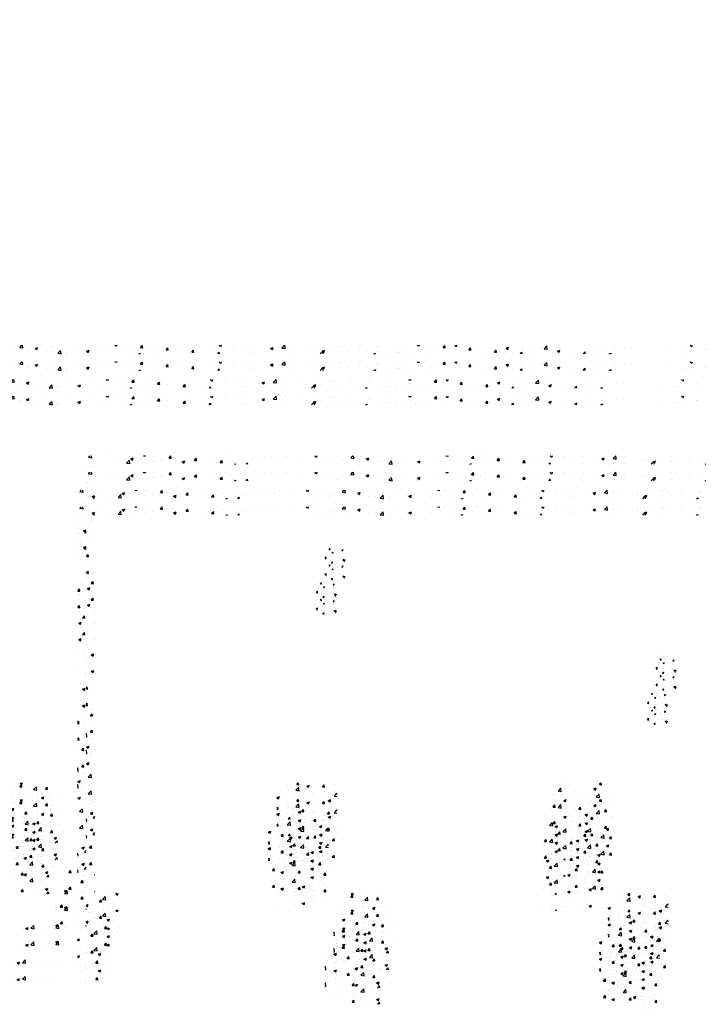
# Model space of a CAD drawing. Extents: x -210 to 4628, y -2287 to 14168.
# Tile 14 of 33: x 1304 to 1779, y 4033 to 4722. Entities that reach past the tile are written whole.
import ezdxf

# ---------------------------------------------------------------- set-up
doc = ezdxf.new("R2010")
doc.units = 0
doc.layers.get('0').update_dxf_attribs({"linetype": 'CONTINUOUS'})
for name, color, linetype in [('E1', 4, 'CONTINUOUS'), ('FIXT', 6, 'CONTINUOUS'), ('STRUCT', 2, 'CONTINUOUS')]:
    doc.layers.add(name, color=color, linetype=linetype)

# ---------------------------------------------------------------- blocks, each defined once
blk = doc.blocks.new('*X')
at = {"color": 0}
for p, q in [((781.9, 1847.1), (783.8, 1849.2)), ((781.9, 1847.1), (786.3, 1846.4)), ((786.3, 1846.4), (786, 1849.2)), ((790.6, 1849), (790.6, 1849)), ((807.1, 1848.9), (807.1, 1848.9)), ((841, 1844.6), (844.5, 1846)), ((843.5, 1842.9), (844.5, 1846)), ((858.6, 1849), (858.7, 1849.2)), ((858.6, 1849), (861.6, 1848.8)), ((861.6, 1848.8), (861.5, 1849.2)), ((874.6, 1848.7), (874.6, 1848.7)), ((894.5, 1845.9), (896.9, 1848.8)), ((894.5, 1845.9), (897.4, 1845.6)), ((897.4, 1845.6), (896.9, 1848.8)), ((903.5, 1845.9), (903.5, 1845.9)), ((909.1, 1846.2), (909.1, 1846.2)), ((930.3, 1842.7), (932.7, 1845.6)), ((933.3, 1842.5), (932.7, 1845.6)), ((974.1, 1849), (974.1, 1849)), ((981.2, 1846.2), (981.2, 1846.2)), ((1000.8, 1847.9), (1000.8, 1847.9)), ((1027.5, 1846.8), (1027.5, 1846.8)), ((1036.6, 1847), (1036.6, 1847)), ((1048, 1846.9), (1048, 1846.9)), ((1054.2, 1845.6), (1054.2, 1845.6)), ((1060.5, 1848.6), (1060.5, 1848.6)), ((1098.6, 1848.7), (1099.8, 1849.2)), ((1098.6, 1848.7), (1101.1, 1847.1)), ((1101.1, 1847.1), (1101.8, 1849.2)), ((1148.8, 1846.2), (1151.7, 1849.2)), ((1148.8, 1846.2), (1153.2, 1845.5)), ((1153.2, 1845.5), (1152.8, 1849.2)), ((1154.1, 1846.4), (1154.1, 1846.4)), ((1163.8, 1847.5), (1163.8, 1847.5)), ((1170.5, 1844.7), (1174, 1846.1)), ((1172.9, 1843), (1174, 1846.1)), ((1173.4, 1845.4), (1173.4, 1845.4)), ((1192.3, 1847.9), (1192.3, 1847.9)), ((1224.4, 1845.4), (1224.4, 1845.4)), ((1282, 1849), (1282.2, 1849.2)), ((1282, 1849), (1285, 1848.7)), ((1285, 1848.7), (1284.9, 1849.2)), ((1291.8, 1848.6), (1291.8, 1848.6)), ((1317.9, 1845.8), (1320.3, 1848.7)), ((1317.9, 1845.8), (1320.9, 1845.6)), ((1320.9, 1845.6), (1320.3, 1848.7)), ((1336.8, 1849), (1336.8, 1849)), ((1353.7, 1842.7), (1356.1, 1845.6)), ((1356.7, 1842.4), (1356.1, 1845.6)), ((1360.1, 1847.9), (1360.1, 1847.9)), ((1393.3, 1845.7), (1393.3, 1845.7)), ((1428, 1848.8), (1428.9, 1849.2)), ((1428, 1848.8), (1430.5, 1847.2)), ((1430.5, 1847.2), (1431.2, 1849.2)), ((1448.4, 1848.5), (1448.4, 1848.5)), ((1449.7, 1845.8), (1449.7, 1845.8)), ((1462.2, 1847.5), (1462.2, 1847.5)), ((1475.1, 1847.4), (1475.1, 1847.4)), ((1499.9, 1844.8), (1503.4, 1846.2)), ((1501.8, 1846.3), (1501.8, 1846.3)), ((1502.4, 1843.2), (1503.4, 1846.2)), ((1515.7, 1845.2), (1519.5, 1849.2)), ((1520.1, 1844.5), (1519.6, 1849.2)), ((1521.2, 1846.8), (1521.2, 1846.8)), ((1533, 1848.1), (1533, 1848.1)), ((1594.1, 1846.9), (1594.1, 1846.9)), ((1598, 1848.5), (1598, 1848.5)), ((1603.3, 1847.2), (1603.3, 1847.2)), ((1624.7, 1847.4), (1624.7, 1847.4)), ((1648.7, 1847.5), (1648.7, 1847.5)), ((1651.4, 1846.2), (1651.4, 1846.2)), ((1705.4, 1848.9), (1705.6, 1849.2)), ((1705.4, 1848.9), (1708.4, 1848.7)), ((1708.4, 1848.7), (1708.3, 1849.2)), ((1738.6, 1847.9), (1738.6, 1847.9)), ((1741.3, 1845.8), (1743.7, 1848.7)), ((1741.3, 1845.8), (1744.3, 1845.5)), ((1744.3, 1845.5), (1743.7, 1848.7)), ((1757.5, 1849), (1758.1, 1849.2)), ((1757.5, 1849), (1760, 1847.3)), ((1760, 1847.3), (1760.6, 1849.2)), ((1776, 1848.1), (1776, 1848.1)), ((1777.2, 1842.7), (1779.6, 1845.5)), ((1780.1, 1842.4), (1779.6, 1845.5)), ((1829.3, 1844.9), (1832.8, 1846.3)), ((1831.8, 1843.3), (1832.8, 1846.3)), ((1864, 1846.4), (1864, 1846.4)), ((1878.2, 1845.7), (1878.2, 1845.7)), ((1882.6, 1844.3), (1886.5, 1848.3)), ((1882.9, 1848.9), (1882.9, 1848.9)), ((1887, 1843.6), (1886.5, 1848.3)), ((1903.9, 1849.2), (1903.9, 1849.2)), ((1982.2, 1848.9), (1982.2, 1848.9)), ((1995.8, 1845.8), (1995.8, 1845.8)), ((2005.4, 1846.2), (2005.4, 1846.2)), ((2086.9, 1849.1), (2087.2, 1849.2)), ((2086.9, 1849.1), (2089.4, 1847.4)), ((2088.8, 1846.4), (2088.8, 1846.4)), ((2089.4, 1847.4), (2090, 1849.2)), ((781.2, 1845.1), (781.2, 1845.1)), ((787.1, 1833.7), (787.1, 1833.7)), ((816.3, 1838.7), (816.3, 1838.7)), ((835.2, 1838.8), (839.1, 1842.9)), ((835.2, 1838.8), (839.7, 1838.2)), ((839.7, 1838.2), (839.1, 1842.9)), ((840.5, 1837.6), (840.5, 1837.6)), ((841, 1844.6), (843.5, 1842.9)), ((845.4, 1843.7), (845.4, 1843.7)), ((857.5, 1839), (857.5, 1839)), ((872, 1841.7), (872, 1841.7)), ((883.4, 1842.7), (883.4, 1842.7)), ((884.5, 1843.4), (884.5, 1843.4)), ((912.9, 1840.6), (916.4, 1842)), ((912.9, 1840.6), (915.4, 1838.9)), ((915.4, 1838.9), (916.4, 1842)), ((930.3, 1842.7), (933.3, 1842.5)), ((952, 1841.2), (952, 1841.2)), ((966.2, 1839.6), (968.6, 1842.5)), ((966.2, 1839.6), (969.2, 1839.3)), ((969.2, 1839.3), (968.6, 1842.5)), ((984.9, 1838.6), (984.9, 1838.6)), ((985.4, 1840), (985.4, 1840)), ((986.2, 1837.2), (988.2, 1838)), ((988, 1837.2), (988.2, 1838)), ((997.5, 1840.3), (997.5, 1840.3)), ((1002.6, 1837.2), (1004.5, 1839.3)), ((1004.9, 1837.2), (1004.5, 1839.3)), ((1010.6, 1843.2), (1010.6, 1843.2)), ((1016.4, 1842.8), (1016.4, 1842.8)), ((1080.9, 1844.5), (1080.9, 1844.5)), ((1107.6, 1843.4), (1107.6, 1843.4)), ((1112.9, 1840.8), (1112.9, 1840.8)), ((1124.9, 1841.4), (1124.9, 1841.4)), ((1129.3, 1839.6), (1129.3, 1839.6)), ((1134.3, 1842.3), (1134.3, 1842.3)), ((1138.6, 1844.3), (1138.6, 1844.3)), ((1160.9, 1843.8), (1160.9, 1843.8)), ((1161, 1841.1), (1161, 1841.1)), ((1170.5, 1844.7), (1172.9, 1843)), ((1187.7, 1840), (1187.7, 1840)), ((1195.2, 1840.4), (1195.2, 1840.4)), ((1202.1, 1837.9), (1206, 1842)), ((1202.1, 1837.9), (1206.6, 1837.2)), ((1206.6, 1837.2), (1206, 1842)), ((1214.4, 1838.9), (1214.4, 1838.9)), ((1214.9, 1838.2), (1214.9, 1838.2)), ((1240.1, 1841.4), (1240.1, 1841.4)), ((1241, 1837.7), (1241, 1837.7)), ((1242.3, 1840.7), (1245.8, 1842.1)), ((1242.3, 1840.7), (1244.8, 1839)), ((1244.8, 1839), (1245.8, 1842.1)), ((1266.1, 1845.1), (1266.1, 1845.1)), ((1273.8, 1840.7), (1273.8, 1840.7)), ((1286.3, 1842.3), (1286.3, 1842.3)), ((1301.8, 1837.9), (1301.8, 1837.9)), ((1305.2, 1844.8), (1305.2, 1844.8)), ((1315.4, 1837.2), (1317.7, 1838.1)), ((1317.4, 1837.2), (1317.7, 1838.1)), ((1330.9, 1842.9), (1330.9, 1842.9)), ((1342.4, 1838.9), (1342.4, 1838.9)), ((1353.7, 1842.7), (1356.7, 1842.4)), ((1368, 1842.5), (1368, 1842.5)), ((1386.7, 1837.5), (1386.7, 1837.5)), ((1389.6, 1839.6), (1392, 1842.4)), ((1389.6, 1839.6), (1392.6, 1839.3)), ((1392.6, 1839.3), (1392, 1842.4)), ((1399.2, 1839.2), (1399.2, 1839.2)), ((1418.1, 1841.7), (1418.1, 1841.7)), ((1426.1, 1837.2), (1427.9, 1839.3)), ((1428.3, 1837.2), (1427.9, 1839.3)), ((1469.6, 1839.5), (1469.6, 1839.5)), ((1474.7, 1838.1), (1474.7, 1838.1)), ((1495.6, 1843.2), (1495.6, 1843.2)), ((1499.9, 1844.8), (1502.4, 1843.2)), ((1503.8, 1843.1), (1503.8, 1843.1)), ((1515.7, 1845.2), (1520.1, 1844.5)), ((1528.4, 1845.2), (1528.4, 1845.2)), ((1531.1, 1838.6), (1531.1, 1838.6)), ((1555.1, 1844), (1555.1, 1844)), ((1562.6, 1842.7), (1562.6, 1842.7)), ((1569.3, 1837.2), (1572.9, 1841)), ((1571.8, 1840.8), (1575.3, 1842.2)), ((1571.8, 1840.8), (1574.2, 1839.2)), ((1573.4, 1837.2), (1572.9, 1841)), ((1574.1, 1842.2), (1574.1, 1842.2)), ((1574.2, 1839.2), (1575.3, 1842.2)), ((1575.2, 1844.4), (1575.2, 1844.4)), ((1581.8, 1842.9), (1581.8, 1842.9)), ((1597.5, 1840.6), (1597.5, 1840.6)), ((1608.5, 1841.8), (1608.5, 1841.8)), ((1622.8, 1843.8), (1622.8, 1843.8)), ((1635.2, 1840.7), (1635.2, 1840.7)), ((1644.5, 1837.2), (1647.1, 1838.2)), ((1646.8, 1837.2), (1647.1, 1838.2)), ((1661.9, 1839.5), (1661.9, 1839.5)), ((1675.5, 1839.6), (1675.5, 1839.6)), ((1678.1, 1845.1), (1678.1, 1845.1)), ((1680.7, 1839.7), (1680.7, 1839.7)), ((1688.1, 1841.2), (1688.1, 1841.2)), ((1688.6, 1838.4), (1688.6, 1838.4)), ((1699.1, 1837.6), (1699.1, 1837.6)), ((1704.7, 1844), (1704.7, 1844)), ((1707, 1843.7), (1707, 1843.7)), ((1709.9, 1844.7), (1709.9, 1844.7)), ((1715.3, 1837.3), (1715.3, 1837.3)), ((1725, 1841.4), (1725, 1841.4)), ((1731.4, 1842.9), (1731.4, 1842.9)), ((1750.7, 1844.9), (1750.7, 1844.9)), ((1758.1, 1841.7), (1758.1, 1841.7)), ((1777.2, 1842.7), (1780.1, 1842.4)), ((1784.8, 1840.6), (1784.8, 1840.6)), ((1801, 1838.1), (1801, 1838.1)), ((1811.5, 1839.5), (1811.5, 1839.5)), ((1813, 1839.5), (1815.4, 1842.4)), ((1813, 1839.5), (1816, 1839.3)), ((1816, 1839.3), (1815.4, 1842.4)), ((1819.9, 1840.6), (1819.9, 1840.6)), ((1827, 1838.7), (1827, 1838.7)), ((1829.3, 1844.9), (1831.8, 1843.3)), ((1838.2, 1838.3), (1838.2, 1838.3)), ((1849.5, 1837.2), (1851.3, 1839.3)), ((1851.7, 1837.2), (1851.3, 1839.3)), ((1851.5, 1844.8), (1851.5, 1844.8)), ((1852.2, 1841.9), (1852.2, 1841.9)), ((1853.6, 1839.9), (1853.6, 1839.9)), ((1864.9, 1837.2), (1864.9, 1837.2)), ((1882.6, 1844.3), (1887, 1843.6)), ((1882.7, 1844.9), (1882.7, 1844.9)), ((1901.2, 1840.9), (1904.7, 1842.3)), ((1901.2, 1840.9), (1903.7, 1839.3)), ((1903.7, 1839.3), (1904.7, 1842.3)), ((1923.9, 1838.9), (1923.9, 1838.9)), ((1932.8, 1837.5), (1932.8, 1837.5)), ((1937.1, 1837.2), (1939.8, 1840.1)), ((1940.2, 1837.2), (1939.8, 1840.1)), ((1953, 1843.9), (1953, 1843.9)), ((1954.5, 1839.5), (1954.5, 1839.5)), ((1964.4, 1841.6), (1964.4, 1841.6)), ((1973.7, 1837.2), (1976.5, 1838.3)), ((1976.2, 1837.2), (1976.5, 1838.3)), ((1976.9, 1843.3), (1976.9, 1843.3)), ((1980.2, 1843), (1980.2, 1843)), ((2059.6, 1841.4), (2059.6, 1841.4)), ((2077.3, 1838.5), (2077.3, 1838.5)), ((2081.7, 1840), (2081.7, 1840)), ((2089.8, 1840.2), (2089.8, 1840.2)), ((2107.7, 1843.8), (2107.7, 1843.8)), ((2108.8, 1842.7), (2108.8, 1842.7)), ((780.6, 1828.5), (780.6, 1828.5)), ((788.1, 1824.6), (788.1, 1824.6)), ((779.9, 1811.8), (779.9, 1811.8)), ((779.3, 1795.2), (779.3, 1795.2)), ((782.7, 1794), (782.7, 1794)), ((786.8, 1792.2), (790.3, 1793.6)), ((786.8, 1792.2), (789.3, 1790.6)), ((788.5, 1790.1), (790.7, 1792.4)), ((789.3, 1790.6), (790.3, 1793.6)), ((778.7, 1778.5), (778.7, 1778.5)), ((784.6, 1779.3), (784.6, 1779.3)), ((788.5, 1790.1), (790.7, 1789.8)), ((782.1, 1775.9), (782.1, 1775.9)), ((787, 1770.3), (787, 1770.3)), ((787.8, 1758.7), (787.8, 1758.7)), ((778.8, 1708), (781.2, 1710.9)), ((778.8, 1708), (781.7, 1707.7)), ((781.7, 1707.7), (781.2, 1710.9)), ((780, 1703.7), (780, 1703.7)), ((781.6, 1701.8), (781.6, 1701.8)), ((786.8, 1707), (786.8, 1707)), ((779.3, 1685.6), (779.3, 1685.6)), ((782.4, 1669.5), (782.4, 1669.5)), ((785.1, 1668.4), (785.1, 1668.4)), ((785.7, 1670.4), (788.1, 1673.3)), ((785.7, 1670.4), (788.7, 1670.1)), ((788.7, 1670.1), (788.1, 1673.3)), ((780.2, 1663.3), (783.7, 1664.7)), ((780.2, 1663.3), (782.7, 1661.7)), ((782.7, 1661.7), (783.7, 1664.7)), ((786.7, 1643.7), (786.7, 1643.7)), ((788.6, 1649.7), (788.6, 1649.7)), ((790.4, 1633.1), (790.4, 1633.1)), ((778.9, 1624.1), (778.9, 1624.1)), ((789.4, 1617.4), (789.4, 1617.4)), ((789.7, 1615), (789.7, 1615)), ((782.4, 1578.1), (782.4, 1578.1)), ((785.7, 1570.7), (789.2, 1572)), ((785.7, 1570.7), (788.2, 1569)), ((785.9, 1572), (785.9, 1572)), ((786.5, 1580.4), (786.5, 1580.4)), ((788.2, 1569), (789.2, 1572)), ((1584.1, 1570.7), (1584.1, 1570.7)), ((1579, 1557.1), (1579, 1557.1)), ((1580.6, 1561.4), (1580.6, 1561.4)), ((1581.6, 1563.7), (1582.8, 1565.2)), ((1581.6, 1563.7), (1583.1, 1563.6)), ((1583.1, 1563.6), (1582.8, 1565.2)), ((1585.3, 1557.9), (1585.3, 1557.9)), ((1585.6, 1566.9), (1585.6, 1566.9)), ((1585.8, 1559.1), (1587.5, 1559.8)), ((1585.8, 1559.1), (1587, 1558.3)), ((1587, 1558.3), (1587.5, 1559.8)), ((1587.2, 1557.6), (1587.2, 1557.6)), ((1587.5, 1565.9), (1587.5, 1565.9)), ((1588.7, 1564.2), (1588.7, 1564.2)), ((1590.1, 1565.2), (1590.1, 1565.2)), ((1591.9, 1567.7), (1591.9, 1567.7)), ((1594, 1560.9), (1594, 1560.9)), ((1594.8, 1559.1), (1594.8, 1559.1)), ((1599.5, 1562.2), (1600.7, 1563.6)), ((1599.5, 1562.2), (1601, 1562)), ((1599.7, 1556.5), (1599.7, 1556.5)), ((1599.8, 1559.2), (1599.8, 1559.2)), ((1600.1, 1567.5), (1600.1, 1567.5)), ((1601, 1562), (1600.7, 1563.6)), ((1601.4, 1569), (1601.4, 1569)), ((1602.1, 1563.7), (1602.1, 1563.7)), ((787.6, 1542.8), (787.6, 1542.8)), ((1575.8, 1551.5), (1577.4, 1553.2)), ((1576, 1551.1), (1577.7, 1550.8)), ((1577.7, 1550.8), (1577.5, 1553.2)), ((1578.7, 1548), (1578.7, 1548)), ((1583.7, 1551.5), (1583.7, 1551.5)), ((1585.1, 1554), (1585.1, 1554)), ((1585.1, 1544.9), (1586.3, 1546.4)), ((1585.1, 1544.9), (1586.6, 1544.8)), ((1586.6, 1544.8), (1586.3, 1546.4)), ((1586.9, 1549.3), (1586.9, 1549.3)), ((1588.2, 1549.3), (1588.2, 1549.3)), ((1597.1, 1551), (1597.1, 1551)), ((1599.5, 1550.9), (1599.5, 1550.9)), ((1600.7, 1549.1), (1602.5, 1549.8)), ((1600.7, 1549.1), (1602, 1548.2)), ((1602, 1548.2), (1602.5, 1549.8)), ((1602.2, 1547), (1604.1, 1549.1)), ((1602.2, 1547), (1603.3, 1546.9)), ((1604, 1551.3), (1604, 1551.3)), ((1604.2, 1548.1), (1604.1, 1549.1)), ((778.7, 1524.4), (780, 1526)), ((778.7, 1523), (780.6, 1522.8)), ((780.6, 1522.8), (780, 1526)), ((786.4, 1517.1), (786.4, 1517.1)), ((787, 1524.7), (787, 1524.7)), ((779.6, 1487.8), (779.6, 1487.8)), ((783, 1494.5), (783, 1494.5)), ((784.5, 1485.5), (786.9, 1488.3)), ((787.5, 1485.2), (786.9, 1488.3)), ((784.5, 1485.5), (787.5, 1485.2)), ((778.7, 1460.5), (778.8, 1460.6)), ((779.4, 1455.8), (778.8, 1460.6)), ((783.8, 1462.3), (783.8, 1462.3)), ((778.7, 1455.9), (779.4, 1455.8)), ((784.9, 1452.5), (784.9, 1452.5)), ((786.2, 1453.8), (786.2, 1453.8)), ((779.1, 1441.8), (782.6, 1443.1)), ((779.1, 1441.8), (781.5, 1440.1)), ((781.5, 1440.1), (782.6, 1443.1)), ((784.3, 1434.4), (784.3, 1434.4)), ((790, 1442.4), (790, 1442.4)), ((780.2, 1416.9), (780.2, 1416.9)), ((790, 1417.2), (790, 1417.2)), ((781.5, 1399.5), (785.4, 1403.6)), ((781.5, 1399.5), (786, 1398.9)), ((786, 1398.9), (785.4, 1403.6)), ((786.1, 1390.5), (786.1, 1390.5)), ((790.1, 1382.8), (790.1, 1382.8)), ((787.2, 1364.8), (787.2, 1364.8)), ((789.5, 1366.2), (789.5, 1366.2)), ((782.2, 1362.2), (782.2, 1362.2)), ((784.6, 1349.1), (788.1, 1350.5)), ((787.1, 1347.5), (788.1, 1350.5)), ((778.7, 1340.9), (778.8, 1341)), ((778.7, 1338), (779.4, 1337.9)), ((779.4, 1337.9), (778.8, 1341)), ((781.5, 1344.1), (781.5, 1344.1)), ((784.6, 1349.1), (787.1, 1347.5)), ((788.2, 1342.6), (790.7, 1345.2)), ((788.2, 1342.6), (790.7, 1342.2)), ((788.9, 1349.5), (788.9, 1349.5)), ((785.9, 1327.1), (785.9, 1327.1)), ((787.3, 1326.9), (787.3, 1326.9)), ((788.3, 1332.9), (788.3, 1332.9)), ((787.7, 1316.2), (787.7, 1316.2)), ((783.3, 1300.6), (785.7, 1303.4)), ((783.3, 1300.6), (786.3, 1300.3)), ((786.3, 1300.3), (785.7, 1303.4)), ((787.1, 1299.6), (787.1, 1299.6)), ((784.3, 1287.3), (784.3, 1287.3)), ((786.5, 1283), (786.5, 1283)), ((747.9, 1267.7), (747.9, 1267.7)), ((754.4, 1266.1), (756.8, 1269)), ((757.4, 1265.8), (756.8, 1269)), ((779.4, 1271.9), (779.4, 1271.9)), ((747.9, 1262.9), (747.9, 1262.9)), ((754.4, 1266.1), (757.4, 1265.8)), ((759.9, 1262.6), (759.9, 1262.6)), ((774.6, 1261.7), (774.6, 1261.7)), ((785.8, 1263.8), (785.8, 1263.8)), ((785.9, 1266.3), (785.9, 1266.3)), ((790.3, 1263), (790.7, 1263.5)), ((790.3, 1263), (790.7, 1262.9)), ((748.1, 1240.4), (751.6, 1241.7)), ((748.1, 1236.9), (752, 1240.9)), ((748.1, 1240.4), (750.6, 1238.7)), ((750.6, 1238.7), (751.6, 1241.7)), ((752.5, 1236.2), (752, 1240.9)), ((746.6, 1236.3), (746.6, 1236.3)), ((748.1, 1236.9), (752.5, 1236.2)), ((784.6, 1236.6), (784.6, 1236.6)), ((784.6, 1233), (784.6, 1233)), ((791.3, 1235.2), (791.3, 1235.2)), ((797.2, 1225.3), (799.6, 1228.2)), ((800.2, 1225.1), (799.6, 1228.2)), ((801.4, 1228.6), (805.3, 1232.7)), ((801.4, 1228.6), (805.9, 1227.9)), ((805.9, 1227.9), (805.3, 1232.7)), ((810.3, 1236.5), (810.3, 1236.5)), ((818, 1234.1), (818, 1234.1)), ((819.9, 1236.4), (822.1, 1237.2)), ((819.9, 1236.4), (822.4, 1234.7)), ((822.4, 1234.7), (823.3, 1237.2)), ((1141.3, 1231.7), (1141.3, 1231.7)), ((1148.9, 1231.6), (1151.3, 1234.5)), ((1148.9, 1231.6), (1151.9, 1231.3)), ((1149.4, 1236.5), (1151.2, 1237.2)), ((1149.4, 1236.5), (1151.9, 1234.8)), ((1151.9, 1231.3), (1151.3, 1234.5)), ((1151.9, 1234.8), (1152.7, 1237.2)), ((1154.9, 1231.4), (1154.9, 1231.4)), ((1167.3, 1235.4), (1167.3, 1235.4)), ((1167.4, 1233), (1167.4, 1233)), ((1168.3, 1227.6), (1172.2, 1231.7)), ((1168.3, 1227.6), (1172.8, 1227)), ((1172.8, 1227), (1172.2, 1231.7)), ((1184.8, 1228.4), (1187.2, 1231.3)), ((1184.8, 1228.4), (1187.8, 1228.2)), ((1186.3, 1235.5), (1186.3, 1235.5)), ((1187.8, 1228.2), (1187.2, 1231.3)), ((1521.9, 1230.1), (1521.9, 1230.1)), ((1524, 1234.1), (1524, 1234.1)), ((1525.1, 1226.1), (1525.1, 1226.1)), ((1535.2, 1226.7), (1539.1, 1230.8)), ((1535.2, 1226.7), (1539.7, 1226)), ((1536.5, 1234.7), (1538.6, 1237.2)), ((1536.5, 1234.7), (1539.4, 1234.4)), ((1539.4, 1234.4), (1538.9, 1237.2)), ((1539.7, 1226), (1539.1, 1230.8)), ((1548.6, 1229), (1548.6, 1229)), ((1550.7, 1232.6), (1554.2, 1233.9)), ((1550.7, 1232.6), (1553.1, 1230.9)), ((1553.1, 1230.9), (1554.2, 1233.9)), ((1556.6, 1230.3), (1556.6, 1230.3)), ((1569.2, 1232), (1569.2, 1232)), ((1572.3, 1231.5), (1574.7, 1234.4)), ((1572.3, 1231.5), (1575.3, 1231.3)), ((1575.3, 1231.3), (1574.7, 1234.4)), ((1575.3, 1227.9), (1575.3, 1227.9)), ((1588.1, 1234.4), (1588.1, 1234.4)), ((1902.1, 1225.7), (1906, 1229.8)), ((1902.1, 1225.7), (1906.6, 1225.1)), ((1906.6, 1225.1), (1906, 1229.8)), ((1906.6, 1236.5), (1906.6, 1236.5)), ((1952, 1228.7), (1955.5, 1230)), ((1952, 1228.7), (1954.4, 1227)), ((1954.4, 1227), (1955.5, 1230)), ((1957.7, 1227.1), (1957.7, 1227.1)), ((1958.4, 1229.2), (1958.4, 1229.2)), ((1959.9, 1234.6), (1962, 1237.2)), ((1959.9, 1234.6), (1962.9, 1234.4)), ((1962.9, 1234.4), (1962.3, 1237.2)), ((1968.7, 1226.8), (1968.7, 1226.8)), ((1970.9, 1230.9), (1970.9, 1230.9)), ((752.5, 1214.4), (752.5, 1214.4)), ((778.7, 1220.5), (781.4, 1221.6)), ((778.7, 1219.7), (780.4, 1218.6)), ((780.4, 1218.6), (781.4, 1221.6)), ((784, 1216.4), (784, 1216.4)), ((797.2, 1225.3), (800.2, 1225.1)), ((802.8, 1216.5), (802.8, 1216.5)), ((803, 1221), (803, 1221)), ((809.7, 1219.9), (809.7, 1219.9)), ((815.5, 1222.7), (815.5, 1222.7)), ((1138.3, 1220.5), (1138.3, 1220.5)), ((1140.7, 1215), (1140.7, 1215)), ((1152.6, 1213.2), (1152.6, 1213.2)), ((1154.2, 1213.3), (1154.2, 1213.3)), ((1165, 1219.4), (1165, 1219.4)), ((1166.7, 1218.8), (1166.7, 1218.8)), ((1173.2, 1215.8), (1173.2, 1215.8)), ((1179.2, 1216.3), (1182.7, 1217.7)), ((1179.2, 1216.3), (1181.7, 1214.7)), ((1181.7, 1218.2), (1181.7, 1218.2)), ((1181.7, 1214.7), (1182.7, 1217.7)), ((1191.7, 1218.3), (1191.7, 1218.3)), ((1192.4, 1222.3), (1192.4, 1222.3)), ((1204.8, 1220), (1204.8, 1220)), ((1508.7, 1216.5), (1512.1, 1217.8)), ((1508.7, 1216.4), (1511.1, 1214.8)), ((1511.1, 1214.8), (1512.1, 1217.8)), ((1523.4, 1217.5), (1523.4, 1217.5)), ((1531.5, 1215), (1531.5, 1215)), ((1532.5, 1223.4), (1532.5, 1223.4)), ((1549.3, 1221.2), (1549.3, 1221.2)), ((1556, 1212.2), (1556, 1212.2)), ((1559.1, 1222.3), (1559.1, 1222.3)), ((1560.7, 1220), (1560.7, 1220)), ((1574.9, 1214.7), (1574.9, 1214.7)), ((1575, 1224.7), (1575, 1224.7)), ((1580.5, 1212.4), (1584, 1213.8)), ((1580.5, 1212.4), (1583, 1210.8)), ((1583, 1210.8), (1584, 1213.8)), ((1585.8, 1221.2), (1585.8, 1221.2)), ((1588.6, 1218.4), (1592.5, 1222.5)), ((1588.6, 1218.4), (1592.7, 1217.8)), ((1589.8, 1225), (1589.8, 1225)), ((1592.7, 1220.7), (1592.5, 1222.5)), ((1895.4, 1220.9), (1895.4, 1220.9)), ((1895.6, 1214.4), (1895.6, 1214.4)), ((1906, 1219.9), (1906, 1219.9)), ((1907.9, 1222.6), (1907.9, 1222.6)), ((1909.9, 1212.6), (1913.4, 1213.9)), ((1909.9, 1212.6), (1912.4, 1210.9)), ((1910.4, 1216.8), (1910.4, 1216.8)), ((1912.4, 1210.9), (1913.4, 1213.9)), ((1922.3, 1213.2), (1922.3, 1213.2)), ((1926.8, 1225.1), (1926.8, 1225.1)), ((1932, 1223.6), (1932, 1223.6)), ((1939.6, 1221.8), (1939.6, 1221.8)), ((1949, 1212.1), (1949, 1212.1)), ((1955.5, 1217.5), (1959.4, 1221.5)), ((1955.5, 1217.5), (1959.9, 1216.8)), ((1959.9, 1216.8), (1959.4, 1221.5)), ((1976.7, 1213.6), (1976.7, 1213.6)), ((781.6, 1209.6), (781.6, 1209.6)), ((783.4, 1199.7), (783.4, 1199.7)), ((785.6, 1200.5), (785.6, 1200.5)), ((789.8, 1201.3), (789.8, 1201.3)), ((792.1, 1202.9), (792.1, 1202.9)), ((802.4, 1203), (802.4, 1203)), ((807.8, 1200.1), (811.3, 1201.4)), ((807.8, 1200.1), (810.3, 1198.4)), ((808.3, 1208.5), (808.3, 1208.5)), ((809.1, 1203.3), (809.1, 1203.3)), ((810.3, 1198.4), (811.3, 1201.4)), ((814.8, 1205.5), (814.8, 1205.5)), ((818.8, 1201.8), (818.8, 1201.8)), ((821.3, 1205.4), (821.3, 1205.4)), ((1137.2, 1200.2), (1140.7, 1201.6)), ((1137.2, 1200.2), (1139.7, 1198.5)), ((1139.7, 1198.5), (1140.7, 1201.6)), ((1140.1, 1198.4), (1140.1, 1198.4)), ((1141.7, 1211.7), (1141.7, 1211.7)), ((1164.6, 1202.3), (1164.6, 1202.3)), ((1166.1, 1202.1), (1166.1, 1202.1)), ((1191.6, 1200.2), (1191.6, 1200.2)), ((1191.8, 1205.7), (1191.8, 1205.7)), ((1193.7, 1207.3), (1193.7, 1207.3)), ((1204.1, 1201.9), (1204.1, 1201.9)), ((1508.7, 1201.6), (1509.9, 1203.1)), ((1508.7, 1200.1), (1510.5, 1199.9)), ((1510.5, 1199.9), (1509.9, 1203.1)), ((1511.9, 1206.4), (1511.9, 1206.4)), ((1512, 1204.7), (1512, 1204.7)), ((1514.3, 1199), (1514.3, 1199)), ((1522.8, 1200.8), (1522.8, 1200.8)), ((1538.7, 1203.6), (1538.7, 1203.6)), ((1543.4, 1197.1), (1545.8, 1199.9)), ((1543.5, 1210.6), (1543.5, 1210.6)), ((1543.5, 1204), (1543.5, 1204)), ((1546.4, 1196.8), (1545.8, 1199.9)), ((1548.7, 1204.6), (1548.7, 1204.6)), ((1565.3, 1202.5), (1565.3, 1202.5)), ((1572.6, 1209), (1572.6, 1209)), ((1574.4, 1208.1), (1574.4, 1208.1)), ((1592, 1201.3), (1592, 1201.3)), ((1893.2, 1200.8), (1893.2, 1200.8)), ((1894.7, 1202.9), (1894.7, 1202.9)), ((1895.1, 1203.3), (1897.5, 1206.2)), ((1895.1, 1203.3), (1898.1, 1203)), ((1898.1, 1203), (1897.5, 1206.2)), ((1905.4, 1203.2), (1905.4, 1203.2)), ((1906.1, 1207.6), (1906.1, 1207.6)), ((1913.7, 1205.3), (1913.7, 1205.3)), ((1922.4, 1205.8), (1922.4, 1205.8)), ((1931, 1200.2), (1933.4, 1203)), ((1931, 1200.2), (1933.9, 1199.9)), ((1931.4, 1207), (1931.4, 1207)), ((1932.8, 1206.5), (1932.8, 1206.5)), ((1933.9, 1199.9), (1933.4, 1203)), ((1945.2, 1209.5), (1945.2, 1209.5)), ((1951.6, 1210.8), (1951.6, 1210.8)), ((1957.1, 1210.5), (1957.1, 1210.5)), ((1957.8, 1211.2), (1957.8, 1211.2)), ((1959.5, 1205.4), (1959.5, 1205.4)), ((1966.8, 1197), (1969.2, 1199.9)), ((1969.8, 1196.8), (1969.2, 1199.9)), ((1975.7, 1211), (1975.7, 1211)), ((691.5, 1187.6), (691.5, 1187.6)), ((693.9, 1188), (697.4, 1189.3)), ((693.9, 1188), (696.4, 1186.3)), ((695.2, 1188.9), (695.2, 1188.9)), ((696.4, 1186.3), (697.4, 1189.3)), ((698.2, 1185.5), (698.2, 1185.5)), ((701.3, 1188.2), (705.2, 1192.2)), ((701.3, 1188.2), (705.8, 1187.5)), ((705.8, 1187.5), (705.2, 1192.2)), ((706.5, 1189.3), (706.5, 1189.3)), ((718.2, 1186.5), (718.2, 1186.5)), ((727.3, 1190.5), (727.3, 1190.5)), ((744.9, 1185.3), (744.9, 1185.3)), ((804.1, 1187.7), (806.6, 1190.6)), ((804.1, 1187.7), (807.1, 1187.5)), ((807.1, 1187.5), (806.6, 1190.6)), ((808.1, 1185.7), (808.1, 1185.7)), ((808.5, 1186.6), (808.5, 1186.6)), ((1128.6, 1195), (1128.6, 1195)), ((1128.6, 1191.9), (1128.6, 1191.9)), ((1135.4, 1197.3), (1135.4, 1197.3)), ((1139.1, 1188.3), (1139.1, 1188.3)), ((1141.1, 1193.6), (1141.1, 1193.6)), ((1155.2, 1193.8), (1155.2, 1193.8)), ((1155.8, 1194), (1158.3, 1196.8)), ((1155.8, 1194), (1158.8, 1193.7)), ((1158.8, 1193.7), (1158.3, 1196.8)), ((1160, 1196.1), (1160, 1196.1)), ((1165.5, 1185.5), (1165.5, 1185.5)), ((1165.8, 1187.1), (1165.8, 1187.1)), ((1181.9, 1192.7), (1181.9, 1192.7)), ((1183.7, 1184.8), (1183.7, 1184.8)), ((1191.1, 1189), (1191.1, 1189)), ((1191.7, 1190.8), (1194.1, 1193.7)), ((1191.7, 1190.8), (1194.7, 1190.6)), ((1192.5, 1186), (1192.5, 1186)), ((1194.7, 1190.6), (1194.1, 1193.7)), ((1208.6, 1191.6), (1208.6, 1191.6)), ((1530.3, 1190.9), (1530.3, 1190.9)), ((1538.5, 1196.3), (1542, 1197.7)), ((1538.5, 1196.3), (1541, 1194.6)), ((1541, 1194.6), (1542, 1197.7)), ((1542.8, 1192.5), (1542.8, 1192.5)), ((1543.4, 1197.1), (1546.4, 1196.8)), ((1548.1, 1187.9), (1548.1, 1187.9)), ((1561.8, 1195), (1561.8, 1195)), ((1562.6, 1186.5), (1562.6, 1186.5)), ((1573.8, 1191.4), (1573.8, 1191.4)), ((1579.3, 1193.9), (1581.7, 1196.8)), ((1579.3, 1193.9), (1582.2, 1193.7)), ((1582.2, 1193.7), (1581.7, 1196.8)), ((1591.7, 1191.5), (1591.7, 1191.5)), ((1900.5, 1185.6), (1900.5, 1185.6)), ((1904.8, 1186.6), (1904.8, 1186.6)), ((1912.3, 1187.8), (1912.3, 1187.8)), ((1930.8, 1190.3), (1930.8, 1190.3)), ((1932.1, 1189.8), (1932.1, 1189.8)), ((1939, 1186.7), (1939, 1186.7)), ((1939.8, 1192.4), (1943.3, 1193.8)), ((1939.8, 1192.4), (1942.3, 1190.7)), ((1941.5, 1188.3), (1941.5, 1188.3)), ((1942.3, 1190.7), (1943.3, 1193.8)), ((1944.6, 1191.4), (1944.6, 1191.4)), ((1956.5, 1193.9), (1956.5, 1193.9)), ((1963.5, 1193.9), (1963.5, 1193.9)), ((1965.7, 1185.6), (1965.7, 1185.6)), ((1966.8, 1197), (1969.8, 1196.8)), ((1970.7, 1193.3), (1970.7, 1193.3)), ((782.8, 1183.1), (782.8, 1183.1)), ((789.2, 1183.2), (789.2, 1183.2)), ((798.3, 1183.1), (798.3, 1183.1)), ((804.7, 1183), (804.7, 1183)), ((1124.7, 1182.2), (1125.5, 1183)), ((1124.7, 1178.5), (1126, 1178.3)), ((1126, 1178.3), (1125.5, 1183)), ((1139.5, 1181.8), (1139.5, 1181.8)), ((1146.9, 1176.4), (1146.9, 1176.4)), ((1154.5, 1179.8), (1154.5, 1179.8)), ((1167, 1180.1), (1170.5, 1181.4)), ((1167, 1180.1), (1169.5, 1178.4)), ((1169.5, 1178.4), (1170.5, 1181.4)), ((1175, 1170.7), (1178.9, 1174.7)), ((1175, 1170.7), (1179.4, 1170)), ((1178.4, 1180.5), (1178.4, 1180.5)), ((1179.4, 1170), (1178.9, 1174.7)), ((1190.5, 1172.4), (1190.5, 1172.4)), ((1191, 1182.2), (1191, 1182.2)), ((1512.8, 1172.5), (1512.8, 1172.5)), ((1517.2, 1171.1), (1517.2, 1171.1)), ((1522.2, 1184.2), (1522.2, 1184.2)), ((1528.9, 1178.1), (1528.9, 1178.1)), ((1529.7, 1172.8), (1529.7, 1172.8)), ((1533.4, 1181.5), (1533.4, 1181.5)), ((1539.5, 1171.3), (1539.5, 1171.3)), ((1541.9, 1169.7), (1545.8, 1173.8)), ((1546.3, 1169), (1545.8, 1173.8)), ((1547.5, 1171.3), (1547.5, 1171.3)), ((1548.6, 1175.3), (1548.6, 1175.3)), ((1555.6, 1176.9), (1555.6, 1176.9)), ((1568.3, 1176.2), (1571.8, 1177.5)), ((1568.3, 1176.2), (1570.8, 1174.5)), ((1570.8, 1174.5), (1571.8, 1177.5)), ((1573.2, 1174.8), (1573.2, 1174.8)), ((1580.2, 1179.4), (1580.2, 1179.4)), ((1582.3, 1175.8), (1582.3, 1175.8)), ((1897.8, 1176.3), (1901.3, 1177.6)), ((1897.8, 1176.3), (1900.3, 1174.6)), ((1900.3, 1174.6), (1901.3, 1177.6)), ((1908.8, 1168.8), (1912.7, 1172.8)), ((1912.3, 1183.3), (1912.3, 1183.3)), ((1913.2, 1168.1), (1912.7, 1172.8)), ((1930.2, 1173.7), (1930.2, 1173.7)), ((1931.4, 1171.7), (1931.4, 1171.7)), ((1950.4, 1174.2), (1950.4, 1174.2)), ((1955.9, 1177.2), (1955.9, 1177.2)), ((1969.6, 1172.3), (1973.1, 1173.6)), ((1969.6, 1172.3), (1972.1, 1170.6)), ((1972.1, 1170.6), (1973.1, 1173.6)), ((1138.9, 1165.1), (1138.9, 1165.1)), ((1145.3, 1168.4), (1145.3, 1168.4)), ((1162.8, 1156.4), (1165.2, 1159.2)), ((1164.9, 1168.9), (1164.9, 1168.9)), ((1165.8, 1156.1), (1165.2, 1159.2)), ((1165.3, 1160.8), (1165.3, 1160.8)), ((1172, 1167.3), (1172, 1167.3)), ((1177.8, 1162.4), (1177.8, 1162.4)), ((1196.7, 1164.9), (1196.7, 1164.9)), ((1196.9, 1159.9), (1200.4, 1161.3)), ((1196.9, 1159.9), (1199.4, 1158.3)), ((1198.7, 1166.2), (1198.7, 1166.2)), ((1199.4, 1158.3), (1200.4, 1161.3)), ((1514.5, 1162.6), (1516.9, 1165.5)), ((1514.5, 1162.6), (1517.5, 1162.3)), ((1517.5, 1162.3), (1516.9, 1165.5)), ((1521.6, 1167.5), (1521.6, 1167.5)), ((1526.3, 1160.1), (1529.8, 1161.4)), ((1526.3, 1160.1), (1528.8, 1158.4)), ((1528.8, 1158.4), (1529.8, 1161.4)), ((1541.9, 1169.7), (1546.3, 1169)), ((1550.3, 1159.5), (1552.7, 1162.3)), ((1550.3, 1159.5), (1553.3, 1159.2)), ((1553.3, 1159.2), (1552.7, 1162.3)), ((1566.2, 1170.2), (1566.2, 1170.2)), ((1567.1, 1159.7), (1567.1, 1159.7)), ((1572.6, 1158.2), (1572.6, 1158.2)), ((1579.6, 1161.4), (1579.6, 1161.4)), ((1586.2, 1156.3), (1588.6, 1159.2)), ((1589.2, 1156.1), (1588.6, 1159.2)), ((1589.7, 1161.7), (1589.7, 1161.7)), ((1902, 1165.7), (1904.4, 1168.6)), ((1902, 1165.7), (1905, 1165.4)), ((1902.6, 1162.3), (1902.6, 1162.3)), ((1904.2, 1169.9), (1904.2, 1169.9)), ((1905, 1165.4), (1904.4, 1168.6)), ((1908.8, 1168.8), (1913.2, 1168.1)), ((1918.9, 1170.1), (1918.9, 1170.1)), ((1927.6, 1156.2), (1931.1, 1157.5)), ((1929.3, 1161.1), (1929.3, 1161.1)), ((1929.6, 1157), (1929.6, 1157)), ((1930.1, 1154.5), (1931.1, 1157.5)), ((1937.9, 1162.6), (1940.3, 1165.4)), ((1937.9, 1162.6), (1940.9, 1162.3)), ((1939.4, 1158.4), (1939.4, 1158.4)), ((1940.9, 1162.3), (1940.3, 1165.4)), ((1955.2, 1160.6), (1955.2, 1160.6)), ((1956, 1160), (1956, 1160)), ((1962.1, 1160.5), (1966, 1164.5)), ((1962.1, 1160.5), (1966.6, 1159.8)), ((1966.6, 1159.8), (1966, 1164.5)), ((1968.6, 1163.4), (1968.6, 1163.4)), ((1968.8, 1158.6), (1968.8, 1158.6)), ((1973.8, 1159.4), (1976.2, 1162.3)), ((1973.8, 1159.4), (1976.7, 1159.2)), ((1976.7, 1159.4), (1976.2, 1162.3)), ((1162.8, 1156.4), (1165.8, 1156.1)), ((1181.6, 1154.9), (1181.6, 1154.9)), ((1189.9, 1155.7), (1189.9, 1155.7)), ((1198.6, 1153.2), (1201.1, 1156.1)), ((1198.6, 1153.2), (1199, 1153.2)), ((1201.6, 1153.2), (1201.1, 1156.1)), ((1520.9, 1150.9), (1520.9, 1150.9)), ((1531.4, 1151.7), (1531.4, 1151.7)), ((1535.5, 1155.6), (1535.5, 1155.6)), ((1545.7, 1151.5), (1545.7, 1151.5)), ((1546.9, 1154.6), (1546.9, 1154.6)), ((1560.5, 1156.7), (1560.5, 1156.7)), ((1572.4, 1150.4), (1572.4, 1150.4)), ((1572.5, 1145.7), (1572.5, 1145.7)), ((1585.4, 1144.1), (1585.4, 1144.1)), ((1586.2, 1156.3), (1589.2, 1156.1)), ((1903.6, 1153.3), (1903.6, 1153.3)), ((1905.8, 1150.3), (1905.8, 1150.3)), ((1910.3, 1153.4), (1910.3, 1153.4)), ((1913.1, 1155.6), (1913.1, 1155.6)), ((1918.3, 1152), (1918.3, 1152)), ((1927.6, 1156.2), (1930.1, 1154.5)), ((1937.2, 1154.5), (1937.2, 1154.5)), ((1939.8, 1154.4), (1939.8, 1154.4)), ((1951.4, 1147.5), (1951.4, 1147.5)), ((1954.6, 1143.9), (1954.6, 1143.9)), ((1966.5, 1153.3), (1966.5, 1153.3)), ((1522.3, 1135.8), (1522.3, 1135.8)), ((1543.3, 1140.7), (1543.3, 1140.7)), ((1546.3, 1138), (1546.3, 1138)), ((1553.9, 1140), (1553.9, 1140)), ((1556.2, 1139.9), (1559.7, 1141.3)), ((1556.2, 1139.9), (1558.7, 1138.2)), ((1558.7, 1138.2), (1559.7, 1141.3)), ((1566.4, 1141.6), (1566.4, 1141.6)), ((1572, 1141.5), (1572, 1141.5)), ((1893.1, 1137.5), (1893.1, 1137.5)), ((1903, 1136.7), (1903, 1136.7)), ((1905.1, 1132.3), (1905.1, 1132.3)), ((1909.9, 1129.2), (1911.4, 1131)), ((1911.7, 1129.2), (1911.4, 1131)), ((1919.3, 1135.7), (1919.3, 1135.7)), ((1922.3, 1142.5), (1922.3, 1142.5)), ((1924.1, 1134.8), (1924.1, 1134.8)), ((1929, 1140.4), (1929, 1140.4)), ((1946, 1134.6), (1946, 1134.6)), ((1955.7, 1138.9), (1955.7, 1138.9)), ((1957.5, 1136), (1961, 1137.4)), ((1957.5, 1136), (1960, 1134.4)), ((1960, 1134.4), (1961, 1137.4))]:
    blk.add_line(p, q, dxfattribs=at)
blk = doc.blocks.new('XEBACK')
at = {"layer": 'STRUCT', "color": 0}
for points in [[(1352.73, 4517.17)], [(1349.72, 4495.66)], [(1349.72, 4495.66)]]:
    blk.add_lwpolyline(points, dxfattribs=at)
at = {"layer": 'FIXT', "color": 0, "xscale": 0.5, "yscale": 0.5, "zscale": 0.5}
for p in [(736.04, 3364.91), (736.04, 3353.33), (730.02, 3340.85), (730.02, 3329.26), (967.65, 3287.66), (967.65, 3276.08), (961.63, 3263.59), (961.63, 3252.01)]:
    blk.add_blockref('*X', p, dxfattribs=at)

msp = doc.modelspace()

# ---------------------------------------------------------------- block references
at = {"layer": 'E1', "color": 0}
msp.add_blockref('XEBACK', (-6.02, 204.55), dxfattribs=at)

doc.saveas('drawing.dxf')
